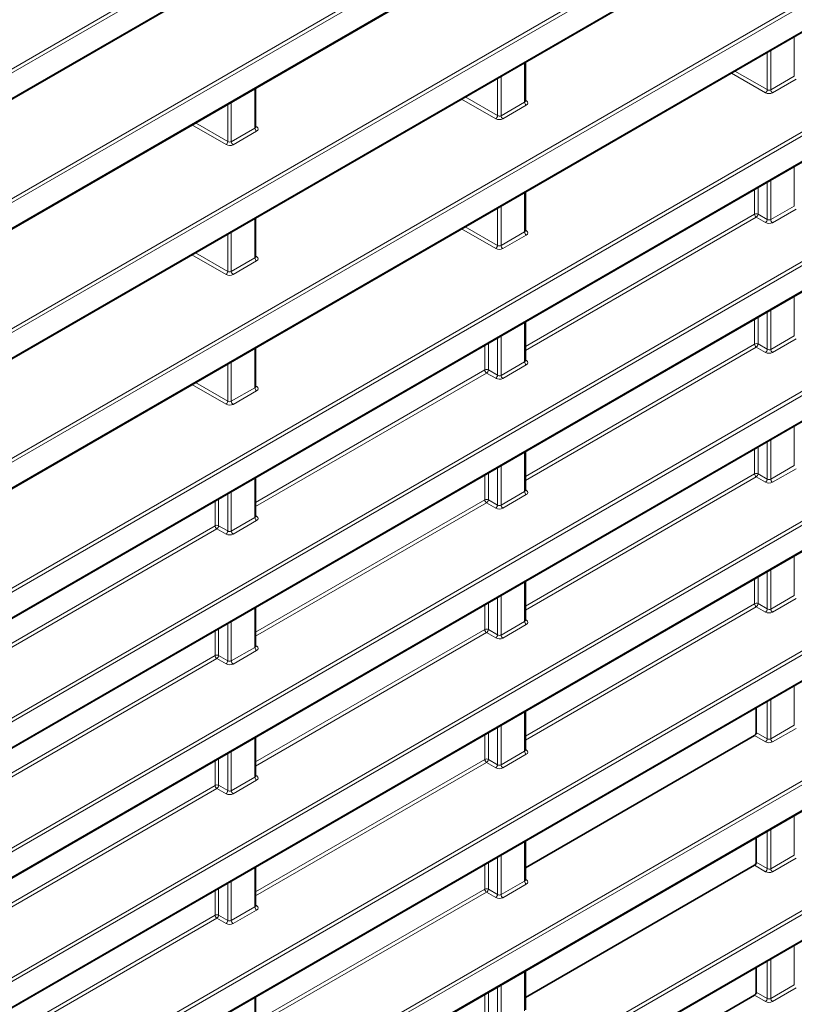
# Model space of a CAD drawing. Header units: millimetres. Extents: x 0 to 1118, y 0 to 864.
# Tile 47 of 256: x 239 to 254, y 159 to 179. Entities that reach past the tile are written whole.
import ezdxf

# ---------------------------------------------------------------- set-up
doc = ezdxf.new("R2010")
doc.units = ezdxf.units.MM

msp = doc.modelspace()

# ---------------------------------------------------------------- linework, layer by layer
at = {"color": 7, "linetype": 'Continuous', "lineweight": 18}
for p, q in [((187.6368, 148.2101), (321.3809, 225.419)), ((321.4144, 225.3589), (187.6703, 148.15)), ((187.6703, 147.6498), (321.4144, 224.8586)), ((187.6368, 145.6584), (321.3809, 222.8673)), ((321.4144, 222.8072), (187.6703, 145.5983)), ((187.6703, 145.0981), (321.4144, 222.307)), ((187.6368, 143.1067), (321.3809, 220.3156)), ((321.4144, 220.2555), (187.6703, 143.0466)), ((187.6703, 142.5464), (321.4144, 219.7553)), ((187.6368, 140.555), (321.3809, 217.7639)), ((321.4144, 217.7038), (187.6703, 140.4949)), ((187.6703, 139.9947), (321.4144, 217.2036)), ((187.6368, 135.4517), (321.3809, 212.6605)), ((321.4144, 212.6004), (187.6703, 135.3916)), ((187.6703, 134.8913), (321.4144, 212.1002)), ((187.6368, 132.9), (321.3809, 210.1088)), ((321.4144, 210.0487), (187.6703, 132.8399)), ((187.6703, 132.3396), (321.4144, 209.5485)), ((187.6368, 130.3483), (321.3809, 207.5571)), ((321.4144, 207.497), (187.6703, 130.2882)), ((187.6703, 129.788), (321.4144, 206.9968)), ((187.6368, 127.7966), (321.3809, 205.0055)), ((321.4144, 204.9453), (187.6703, 127.7365)), ((187.6703, 127.2363), (321.4144, 204.4451)), ((187.6368, 125.2449), (321.3809, 202.4538)), ((321.4144, 202.3937), (187.6703, 125.1848)), ((187.6703, 124.6846), (321.4144, 201.8934)), ((187.6368, 122.6932), (321.3809, 199.9021)), ((321.4144, 199.842), (187.6703, 122.6331)), ((187.6703, 122.1329), (321.4144, 199.3417)), ((237.9357, 167.0403), (260.8289, 180.2563)), ((260.8872, 180.2105), (237.9444, 166.9659)), ((237.9444, 166.4657), (260.8872, 179.7103)), ((253.9785, 177.481), (253.9785, 178.2567)), ((253.4464, 177.2166), (253.4464, 177.9496)), ((253.5152, 177.9893), (253.5152, 177.2136)), ((248.6752, 176.9712), (248.6752, 177.7469)), ((248.2119, 177.4795), (248.2119, 176.7038)), ((253.4111, 177.1555), (252.741, 177.5423)), ((252.8116, 177.5831), (253.4464, 177.2166)), ((253.5152, 177.2136), (253.9785, 177.481)), ((248.1431, 176.7068), (248.1431, 177.4397)), ((254.012, 177.4209), (253.5487, 177.1535)), ((243.3719, 176.4614), (243.3719, 177.237)), ((242.8398, 176.197), (242.8398, 176.9299)), ((242.9086, 176.9696), (242.9086, 176.1939)), ((248.1078, 176.6456), (247.4377, 177.0325)), ((247.5083, 177.0733), (248.1431, 176.7068)), ((248.2119, 176.7038), (248.6752, 176.9712)), ((248.7087, 176.9111), (248.2454, 176.6437)), ((248.6898, 177.0104), (248.7123, 176.9946)), ((242.8045, 176.1358), (242.1344, 176.5227)), ((242.205, 176.5634), (242.8398, 176.197)), ((242.9086, 176.1939), (243.3719, 176.4614)), ((243.4054, 176.4012), (242.9421, 176.1338)), ((243.3865, 176.5006), (243.409, 176.4847)), ((253.9785, 174.9293), (253.9785, 175.705)), ((253.4464, 174.6649), (253.4464, 175.3979)), ((253.5152, 175.4376), (253.5152, 174.6619)), ((248.6752, 174.4195), (248.6752, 175.1952)), ((253.197, 174.7682), (253.197, 175.2539)), ((253.2658, 175.2936), (253.2658, 174.7692)), ((248.1431, 174.1551), (248.1431, 174.888)), ((248.2119, 174.9278), (248.2119, 174.1521)), ((248.6898, 172.1663), (253.197, 174.7682)), ((253.2658, 174.7692), (253.4464, 174.6649)), ((253.5152, 174.6619), (253.9785, 174.9293)), ((254.012, 174.8692), (253.5487, 174.6018)), ((243.3719, 173.9097), (243.3719, 174.6853)), ((253.2305, 174.7081), (248.6898, 172.0868)), ((253.4111, 174.6038), (253.2305, 174.7081)), ((242.8398, 173.6453), (242.8398, 174.3782)), ((242.9086, 174.4179), (242.9086, 173.6423)), ((248.1078, 174.094), (247.4377, 174.4808)), ((247.5083, 174.5216), (248.1431, 174.1551)), ((248.2119, 174.1521), (248.6752, 174.4195)), ((248.6898, 174.4587), (248.7123, 174.4429)), ((248.7087, 174.3594), (248.2454, 174.092)), ((242.205, 174.0117), (242.8398, 173.6453)), ((242.8045, 173.5841), (242.1344, 173.971)), ((242.9086, 173.6423), (243.3719, 173.9097)), ((243.4054, 173.8496), (242.9421, 173.5821)), ((243.3865, 173.9489), (243.409, 173.9331)), ((253.9785, 172.3777), (253.9785, 173.1533)), ((253.4464, 172.1133), (253.4464, 172.8462)), ((253.5152, 172.8859), (253.5152, 172.1102)), ((248.6752, 171.8678), (248.6752, 172.6435)), ((253.197, 172.2165), (253.197, 172.7022)), ((253.2658, 172.7419), (253.2658, 172.2175)), ((248.1431, 171.6034), (248.1431, 172.3364)), ((248.2119, 172.3761), (248.2119, 171.6004)), ((253.5152, 172.1102), (253.9785, 172.3777)), ((254.012, 172.3175), (253.5487, 172.0501)), ((243.3719, 171.358), (243.3719, 172.1337)), ((247.8937, 171.7067), (247.8937, 172.1923)), ((247.9625, 172.2321), (247.9625, 171.7077)), ((248.6898, 169.6146), (253.197, 172.2165)), ((253.2305, 172.1564), (248.6898, 169.5351)), ((253.4111, 172.0521), (253.2305, 172.1564)), ((253.2658, 172.2175), (253.4464, 172.1133)), ((242.9086, 171.8662), (242.9086, 171.0906)), ((248.2119, 171.6004), (248.6752, 171.8678)), ((248.6898, 171.907), (248.7123, 171.8912)), ((242.8398, 171.0936), (242.8398, 171.8265)), ((243.3865, 169.1047), (247.8937, 171.7067)), ((247.9625, 171.7077), (248.1431, 171.6034)), ((248.7087, 171.8077), (248.2454, 171.5403)), ((247.9272, 171.6465), (243.3865, 169.0253)), ((248.1078, 171.5423), (247.9272, 171.6465)), ((242.8045, 171.0324), (242.1344, 171.4193)), ((242.205, 171.46), (242.8398, 171.0936)), ((242.9086, 171.0906), (243.3719, 171.358)), ((243.4054, 171.2979), (242.9421, 171.0304)), ((243.3865, 171.3972), (243.409, 171.3814)), ((253.9785, 169.826), (253.9785, 170.6016)), ((253.5152, 170.3342), (253.5152, 169.5586)), ((253.197, 169.6648), (253.197, 170.1505)), ((253.2658, 170.1902), (253.2658, 169.6658)), ((253.4464, 169.5616), (253.4464, 170.2945)), ((248.6752, 169.3161), (248.6752, 170.0918)), ((248.1431, 169.0517), (248.1431, 169.7847)), ((248.2119, 169.8244), (248.2119, 169.0487)), ((253.5152, 169.5586), (253.9785, 169.826)), ((254.012, 169.7659), (253.5487, 169.4984)), ((243.3719, 168.8063), (243.3719, 169.582)), ((247.8937, 169.155), (247.8937, 169.6407)), ((247.9625, 169.6804), (247.9625, 169.156)), ((248.6898, 167.0629), (253.197, 169.6648)), ((253.2305, 169.6047), (248.6898, 166.9834)), ((253.4111, 169.5004), (253.2305, 169.6047)), ((253.2658, 169.6658), (253.4464, 169.5616)), ((248.6898, 169.3554), (248.7123, 169.3395)), ((242.6592, 169.1705), (242.6592, 168.6462)), ((242.8398, 168.5419), (242.8398, 169.2748)), ((242.9086, 169.3145), (242.9086, 168.5389)), ((243.3865, 166.553), (247.8937, 169.155)), ((247.9625, 169.156), (248.1431, 169.0517)), ((248.2119, 169.0487), (248.6752, 169.3161)), ((248.7087, 169.256), (248.2454, 168.9886)), ((242.5904, 168.6451), (242.5904, 169.1308)), ((247.9272, 169.0949), (243.3865, 166.4736)), ((248.1078, 168.9906), (247.9272, 169.0949)), ((242.9086, 168.5389), (243.3719, 168.8063)), ((243.3865, 168.8455), (243.409, 168.8297)), ((238.0832, 166.0432), (242.5904, 168.6451)), ((242.6239, 168.585), (238.0832, 165.9637)), ((242.8045, 168.4807), (242.6239, 168.585)), ((242.6592, 168.6462), (242.8398, 168.5419)), ((243.4054, 168.7462), (242.9421, 168.4788)), ((253.9785, 167.2743), (253.9785, 168.05)), ((253.2658, 167.6385), (253.2658, 167.1142)), ((253.4464, 167.0099), (253.4464, 167.7428)), ((253.5152, 167.7825), (253.5152, 167.0069)), ((248.6752, 166.7644), (248.6752, 167.5401)), ((253.197, 167.1131), (253.197, 167.5988)), ((248.1431, 166.5), (248.1431, 167.233)), ((248.2119, 167.2727), (248.2119, 166.497)), ((253.5152, 167.0069), (253.9785, 167.2743)), ((254.012, 167.2142), (253.5487, 166.9467)), ((243.3719, 166.2546), (243.3719, 167.0303)), ((247.8937, 166.6033), (247.8937, 167.089)), ((247.9625, 167.1287), (247.9625, 166.6043)), ((248.6898, 164.5112), (253.197, 167.1131)), ((253.2305, 167.053), (248.6898, 164.4317)), ((253.4111, 166.9487), (253.2305, 167.053)), ((253.2658, 167.1142), (253.4464, 167.0099)), ((242.8398, 165.9902), (242.8398, 166.7231)), ((242.9086, 166.7629), (242.9086, 165.9872)), ((248.2119, 166.497), (248.6752, 166.7644)), ((248.7087, 166.7043), (248.2454, 166.4369)), ((248.6898, 166.8037), (248.7123, 166.7878)), ((242.5904, 166.0934), (242.5904, 166.5791)), ((242.6592, 166.6189), (242.6592, 166.0945)), ((243.3865, 164.0013), (247.8937, 166.6033)), ((247.9272, 166.5432), (243.3865, 163.9219)), ((248.1078, 166.4389), (247.9272, 166.5432)), ((247.9625, 166.6043), (248.1431, 166.5)), ((242.9086, 165.9872), (243.3719, 166.2546)), ((243.3865, 166.2938), (243.409, 166.278)), ((238.0832, 163.4915), (242.5904, 166.0934)), ((242.6592, 166.0945), (242.8398, 165.9902)), ((243.4054, 166.1945), (242.9421, 165.9271)), ((242.6239, 166.0333), (238.0832, 163.412)), ((242.8045, 165.929), (242.6239, 166.0333)), ((253.9785, 164.7226), (253.9785, 165.4983)), ((253.4464, 164.4582), (253.4464, 165.1911)), ((253.5152, 165.2308), (253.5152, 164.4552)), ((248.6752, 164.2127), (248.6752, 164.9884)), ((248.2119, 164.721), (248.2119, 163.9453)), ((253.5152, 164.4552), (253.9785, 164.7226)), ((247.8937, 164.0516), (247.8937, 164.5373)), ((247.9625, 164.577), (247.9625, 164.0526)), ((248.1431, 163.9483), (248.1431, 164.6813)), ((253.4111, 164.397), (253.1952, 164.5217)), ((253.2305, 164.5828), (253.4464, 164.4582)), ((254.012, 164.6625), (253.5487, 164.3951)), ((243.3719, 163.7029), (243.3719, 164.4786)), ((242.8398, 163.4385), (242.8398, 164.1714)), ((242.9086, 164.2112), (242.9086, 163.4355)), ((248.2119, 163.9453), (248.6752, 164.2127)), ((248.7087, 164.1526), (248.2454, 163.8852)), ((248.6898, 164.252), (248.7123, 164.2361)), ((242.5904, 163.5417), (242.5904, 164.0274)), ((242.6592, 164.0672), (242.6592, 163.5428)), ((243.3865, 161.4497), (247.8937, 164.0516)), ((247.9272, 163.9915), (243.3865, 161.3702)), ((248.1078, 163.8872), (247.9272, 163.9915)), ((247.9625, 164.0526), (248.1431, 163.9483)), ((243.3865, 163.7421), (243.409, 163.7263)), ((238.0832, 160.9398), (242.5904, 163.5417)), ((242.6592, 163.5428), (242.8398, 163.4385)), ((242.9086, 163.4355), (243.3719, 163.7029)), ((243.4054, 163.6428), (242.9421, 163.3754)), ((242.6239, 163.4816), (238.0832, 160.8604)), ((242.8045, 163.3774), (242.6239, 163.4816)), ((253.9785, 162.1709), (253.9785, 162.9466)), ((253.4464, 161.9065), (253.4464, 162.6394)), ((253.5152, 162.6792), (253.5152, 161.9035)), ((248.6752, 161.6611), (248.6752, 162.4367)), ((247.9625, 162.0253), (247.9625, 161.5009)), ((248.1431, 161.3967), (248.1431, 162.1296)), ((248.2119, 162.1693), (248.2119, 161.3936)), ((253.2305, 162.0311), (253.4464, 161.9065)), ((253.5152, 161.9035), (253.9785, 162.1709)), ((254.012, 162.1108), (253.5487, 161.8434)), ((243.3719, 161.1512), (243.3719, 161.9269)), ((247.8937, 161.4999), (247.8937, 161.9856)), ((253.4111, 161.8453), (253.1952, 161.97)), ((242.8398, 160.8868), (242.8398, 161.6198)), ((242.9086, 161.6595), (242.9086, 160.8838)), ((248.2119, 161.3936), (248.6752, 161.6611)), ((248.7087, 161.6009), (248.2454, 161.3335)), ((248.6898, 161.7003), (248.7123, 161.6844)), ((242.5904, 160.9901), (242.5904, 161.4757)), ((242.6592, 161.5155), (242.6592, 160.9911)), ((243.3865, 158.898), (247.8937, 161.4999)), ((247.9272, 161.4398), (243.3865, 158.8185)), ((248.1078, 161.3355), (247.9272, 161.4398)), ((247.9625, 161.5009), (248.1431, 161.3967)), ((242.9086, 160.8838), (243.3719, 161.1512)), ((243.4054, 161.0911), (242.9421, 160.8237)), ((243.3865, 161.1904), (243.409, 161.1746)), ((238.0832, 158.3881), (242.5904, 160.9901)), ((242.6239, 160.9299), (238.0832, 158.3087)), ((242.8045, 160.8257), (242.6239, 160.9299)), ((242.6592, 160.9911), (242.8398, 160.8868)), ((253.9785, 159.6192), (253.9785, 160.3949)), ((253.4464, 159.3548), (253.4464, 160.0877)), ((253.5152, 160.1275), (253.5152, 159.3518)), ((248.6752, 159.1094), (248.6752, 159.885)), ((247.9625, 159.4736), (247.9625, 158.9492)), ((248.1431, 158.845), (248.1431, 159.5779)), ((248.2119, 159.6176), (248.2119, 158.842)), ((253.2305, 159.4794), (253.4464, 159.3548)), ((253.5152, 159.3518), (253.9785, 159.6192)), ((254.012, 159.5591), (253.5487, 159.2917)), ((243.3719, 158.5995), (243.3719, 159.3752)), ((247.8937, 158.9482), (247.8937, 159.4339)), ((253.4111, 159.2937), (253.1952, 159.4183))]:
    msp.add_line(p, q, dxfattribs=at)
at = {"color": 7, "linetype": 'Continuous', "lineweight": 35}
for p, q in [((187.6599, 147.6269), (321.4041, 224.8358)), ((187.6599, 145.0752), (321.4041, 222.2841)), ((187.6599, 142.5235), (321.4041, 219.7324)), ((187.6599, 139.9718), (321.4041, 217.1807)), ((187.6599, 134.8684), (321.4041, 212.0773)), ((187.6599, 132.3168), (321.4041, 209.5256)), ((187.6599, 129.7651), (321.4041, 206.9739)), ((187.6599, 127.2134), (321.4041, 204.4222)), ((187.6599, 124.6617), (321.4041, 201.8705)), ((187.6599, 122.11), (321.4041, 199.3189)), ((237.9515, 166.4529), (260.8594, 179.6773)), ((248.6898, 176.9929), (248.6898, 177.7553)), ((243.3865, 176.483), (243.3865, 177.2455)), ((248.6898, 174.4412), (248.6898, 175.2036)), ((243.3865, 173.9313), (243.3865, 174.6938)), ((248.6898, 171.8895), (248.6898, 172.6519)), ((243.3865, 171.3796), (243.3865, 172.1421)), ((248.6898, 169.3378), (248.6898, 170.1003)), ((243.3865, 168.828), (243.3865, 169.5904)), ((248.6898, 166.7861), (248.6898, 167.5486)), ((243.3865, 166.2763), (243.3865, 167.0387)), ((248.6898, 164.2344), (248.6898, 164.9969)), ((253.2305, 165.0665), (253.2305, 164.5828)), ((248.6898, 161.9207), (253.1952, 164.5217)), ((243.3865, 163.7246), (243.3865, 164.487)), ((248.6898, 161.6827), (248.6898, 162.4452)), ((253.2305, 162.5148), (253.2305, 162.0311)), ((243.3865, 161.1729), (243.3865, 161.9353)), ((248.6898, 159.3691), (253.1952, 161.97)), ((248.6898, 159.131), (248.6898, 159.8935)), ((253.2305, 159.9631), (253.2305, 159.4794)), ((243.3865, 158.6212), (243.3865, 159.3837)), ((248.6898, 156.8174), (253.1952, 159.4183))]:
    msp.add_line(p, q, dxfattribs=at)
at = {"color": 7, "linetype": 'Continuous', "lineweight": 18}
for centre, radius, start, end in [((253.3618, 177.2247), 0.085, 305.44584, 354.55416), ((253.5925, 177.2173), 0.0774, 182.73424, 235.53336), ((248.7525, 176.9749), 0.0774, 182.73424, 235.53336), ((248.6971, 177.0191), 0.0288, 255.19806, 301.84826), ((248.0585, 176.7149), 0.085, 305.44584, 354.55416), ((248.2892, 176.7075), 0.0774, 182.73424, 235.53336), ((243.4492, 176.465), 0.0774, 182.73424, 235.53336), ((243.3938, 176.5092), 0.0288, 255.19806, 301.84826), ((242.7552, 176.205), 0.085, 305.44584, 354.55416), ((242.9859, 176.1976), 0.0774, 182.73424, 235.53336), ((253.2324, 174.6994), 0.0774, 64.47048, 117.26164), ((253.2743, 174.7719), 0.0774, 182.73424, 235.53336), ((253.1812, 174.7773), 0.085, 305.44584, 354.55416), ((253.3618, 174.673), 0.085, 305.44584, 354.55416), ((253.5925, 174.6656), 0.0774, 182.73424, 235.53336), ((248.7525, 174.4232), 0.0774, 182.73424, 235.53336), ((248.6971, 174.4674), 0.0288, 255.19806, 301.84826), ((248.0585, 174.1632), 0.085, 305.44584, 354.55416), ((248.2892, 174.1558), 0.0774, 182.73424, 235.53336), ((243.4492, 173.9134), 0.0774, 182.73424, 235.53336), ((243.3938, 173.9575), 0.0288, 255.19806, 301.84826), ((242.7552, 173.6533), 0.085, 305.44584, 354.55416), ((242.9859, 173.6459), 0.0774, 182.73424, 235.53336), ((253.2324, 172.1477), 0.0774, 64.47048, 117.26164), ((253.2743, 172.2202), 0.0774, 182.73424, 235.53336), ((253.1812, 172.2256), 0.085, 305.44584, 354.55416), ((253.3618, 172.1213), 0.085, 305.44584, 354.55416), ((253.5925, 172.1139), 0.0774, 182.73424, 235.53336), ((248.7525, 171.8715), 0.0774, 182.73424, 235.53336), ((248.6971, 171.9157), 0.0288, 255.19806, 301.84826), ((247.9291, 171.6379), 0.0774, 64.47048, 117.26164), ((247.971, 171.7103), 0.0774, 182.73424, 235.53336), ((247.8779, 171.7158), 0.085, 305.44584, 354.55416), ((248.0585, 171.6115), 0.085, 305.44584, 354.55416), ((248.2892, 171.6041), 0.0774, 182.73424, 235.53336), ((243.4492, 171.3617), 0.0774, 182.73424, 235.53336), ((243.3938, 171.4058), 0.0288, 255.19806, 301.84826), ((242.7552, 171.1016), 0.085, 305.44584, 354.55416), ((242.9859, 171.0943), 0.0774, 182.73424, 235.53336), ((253.2324, 169.596), 0.0774, 64.47048, 117.26164), ((253.2743, 169.6685), 0.0774, 182.73424, 235.53336), ((253.1812, 169.6739), 0.085, 305.44584, 354.55416), ((253.3618, 169.5696), 0.085, 305.44584, 354.55416), ((253.5925, 169.5622), 0.0774, 182.73424, 235.53336), ((247.9291, 169.0862), 0.0774, 64.47048, 117.26164), ((247.971, 169.1587), 0.0774, 182.73424, 235.53336), ((247.8779, 169.1641), 0.085, 305.44584, 354.55416), ((248.7525, 169.3198), 0.0774, 182.73424, 235.53336), ((248.6971, 169.364), 0.0288, 255.19806, 301.84826), ((248.0585, 169.0598), 0.085, 305.44584, 354.55416), ((248.2892, 169.0524), 0.0774, 182.73424, 235.53336), ((243.4492, 168.81), 0.0774, 182.73424, 235.53336), ((243.3938, 168.8541), 0.0288, 255.19806, 301.84826), ((242.6258, 168.5763), 0.0774, 64.47048, 117.26164), ((242.6677, 168.6488), 0.0774, 182.73424, 235.53336), ((242.5746, 168.6542), 0.085, 305.44584, 354.55416), ((242.7552, 168.55), 0.085, 305.44584, 354.55416), ((242.9859, 168.5426), 0.0774, 182.73424, 235.53336), ((253.2324, 167.0443), 0.0774, 64.47048, 117.26164), ((253.2743, 167.1168), 0.0774, 182.73424, 235.53336), ((253.1812, 167.1222), 0.085, 305.44584, 354.55416), ((253.3618, 167.0179), 0.085, 305.44584, 354.55416), ((253.5925, 167.0106), 0.0774, 182.73424, 235.53336), ((248.7525, 166.7681), 0.0774, 182.73424, 235.53336), ((248.697, 166.8123), 0.0289, 255.42575, 301.82467), ((247.9291, 166.5345), 0.0774, 64.47048, 117.26164), ((247.971, 166.607), 0.0774, 182.73424, 235.53336), ((247.8779, 166.6124), 0.085, 305.44584, 354.55416), ((248.0585, 166.5081), 0.085, 305.44584, 354.55416), ((248.2892, 166.5007), 0.0774, 182.73424, 235.53336), ((243.4492, 166.2583), 0.0774, 182.73424, 235.53336), ((243.3938, 166.3025), 0.0288, 255.19806, 301.84826), ((242.6258, 166.0246), 0.0774, 64.47048, 117.26164), ((242.6677, 166.0971), 0.0774, 182.73424, 235.53336), ((242.5746, 166.1025), 0.085, 305.44584, 354.55416), ((242.7552, 165.9983), 0.085, 305.44584, 354.55416), ((242.9859, 165.9909), 0.0774, 182.73424, 235.53336), ((253.3618, 164.4663), 0.085, 305.44584, 354.55416), ((253.5925, 164.4589), 0.0774, 182.73424, 235.53336), ((248.7525, 164.2164), 0.0774, 182.73424, 235.53336), ((248.6971, 164.2606), 0.0288, 255.19806, 301.84826), ((247.9291, 163.9828), 0.0774, 64.47048, 117.26164), ((247.971, 164.0553), 0.0774, 182.73424, 235.53336), ((247.8779, 164.0607), 0.085, 305.44584, 354.55416), ((248.0585, 163.9564), 0.085, 305.44584, 354.55416), ((248.2892, 163.949), 0.0774, 182.73424, 235.53336), ((242.6258, 163.4729), 0.0774, 64.47048, 117.26164), ((242.6677, 163.5454), 0.0774, 182.73424, 235.53336), ((242.5746, 163.5508), 0.085, 305.44584, 354.55416), ((243.4492, 163.7066), 0.0774, 182.73424, 235.53336), ((243.3937, 163.7508), 0.0289, 255.42575, 301.82467), ((242.7552, 163.4466), 0.085, 305.44584, 354.55416), ((242.9859, 163.4392), 0.0774, 182.73424, 235.53336), ((253.3618, 161.9146), 0.085, 305.44584, 354.55416), ((253.5925, 161.9072), 0.0774, 182.73424, 235.53336), ((248.7525, 161.6647), 0.0774, 182.73424, 235.53336), ((248.6971, 161.7089), 0.0288, 255.19806, 301.84826), ((247.9291, 161.4311), 0.0774, 64.47048, 117.26164), ((247.971, 161.5036), 0.0774, 182.73424, 235.53336), ((247.8779, 161.509), 0.085, 305.44584, 354.55416), ((248.0585, 161.4047), 0.085, 305.44584, 354.55416), ((248.2892, 161.3973), 0.0774, 182.73424, 235.53336), ((243.4492, 161.1549), 0.0774, 182.73424, 235.53336), ((243.3938, 161.1991), 0.0288, 255.19806, 301.84826), ((242.6258, 160.9213), 0.0774, 64.47048, 117.26164), ((242.6677, 160.9937), 0.0774, 182.73424, 235.53336), ((242.5746, 160.9992), 0.085, 305.44584, 354.55416), ((242.7552, 160.8949), 0.085, 305.44584, 354.55416), ((242.9859, 160.8875), 0.0774, 182.73424, 235.53336), ((253.3618, 159.3629), 0.085, 305.44584, 354.55416), ((253.5925, 159.3555), 0.0774, 182.73424, 235.53336)]:
    msp.add_arc(centre, radius, start, end, dxfattribs=at)
for centre, major_axis, ratio, start_param, end_param in [((253.478, 177.1986), (0.1, -0.0048), 0.6066673, 4.0084155, 5.526852), ((253.4799, 177.2383), (0.0499, -0.0051), 0.6339088, 4.0436634, 5.5620998), ((248.6398, 176.9959), (0.0499, -0.0051), 0.6339088, 5.5620998, 6.347498), ((248.6379, 176.9562), (0.1, -0.0048), 0.6066673, 5.526852, 7.0452884), ((248.1766, 176.7285), (0.0499, -0.0051), 0.6339088, 4.0436634, 5.5620998), ((248.1747, 176.6888), (0.1, -0.0048), 0.6066673, 4.0084155, 5.526852), ((243.3365, 176.486), (0.0499, -0.0051), 0.6339088, 5.5620998, 6.347498), ((243.3346, 176.4463), (0.1, -0.0048), 0.6066673, 5.526852, 7.0452884), ((242.8714, 176.1789), (0.1, -0.0048), 0.6066673, 4.0084155, 5.526852), ((242.8733, 176.2186), (0.0499, -0.0051), 0.6339088, 4.0436634, 5.5620998), ((253.478, 174.6469), (0.1, -0.0048), 0.6066673, 4.0084155, 5.526852), ((253.4799, 174.6866), (0.0499, -0.0051), 0.6339088, 4.0436634, 5.5620998), ((248.6398, 174.4442), (0.0499, -0.0051), 0.6339088, 5.5620998, 6.347498), ((248.6379, 174.4045), (0.1, -0.0048), 0.6066673, 5.526852, 7.0452884), ((248.1747, 174.1371), (0.1, -0.0048), 0.6066673, 4.0084155, 5.526852), ((248.1766, 174.1768), (0.0499, -0.0051), 0.6339088, 4.0436634, 5.5620998), ((243.3365, 173.9344), (0.0499, -0.0051), 0.6339088, 5.5620998, 6.347498), ((243.3346, 173.8947), (0.1, -0.0048), 0.6066673, 5.526852, 7.0452884), ((242.8733, 173.6669), (0.0499, -0.0051), 0.6339088, 4.0436634, 5.5620998), ((242.8714, 173.6272), (0.1, -0.0048), 0.6066673, 4.0084155, 5.526852), ((253.478, 172.0952), (0.1, -0.0048), 0.6066673, 4.0084155, 5.526852), ((253.4799, 172.1349), (0.0499, -0.0051), 0.6339088, 4.0436634, 5.5620998), ((248.6398, 171.8925), (0.0499, -0.0051), 0.6339088, 5.5620998, 6.347498), ((248.6379, 171.8528), (0.1, -0.0048), 0.6066673, 5.526852, 7.0452884), ((248.1747, 171.5854), (0.1, -0.0048), 0.6066673, 4.0084155, 5.526852), ((248.1766, 171.6251), (0.0499, -0.0051), 0.6339088, 4.0436634, 5.5620998), ((243.3365, 171.3827), (0.0499, -0.0051), 0.6339088, 5.5620998, 6.347498), ((243.3346, 171.343), (0.1, -0.0048), 0.6066673, 5.526852, 7.0452884), ((242.8733, 171.1153), (0.0499, -0.0051), 0.6339088, 4.0436634, 5.5620998), ((242.8714, 171.0755), (0.1, -0.0048), 0.6066673, 4.0084155, 5.526852), ((253.4799, 169.5832), (0.0499, -0.0051), 0.6339088, 4.0436634, 5.5620998), ((253.478, 169.5435), (0.1, -0.0048), 0.6066673, 4.0084155, 5.526852), ((248.6398, 169.3408), (0.0499, -0.0051), 0.6339088, 5.5620998, 6.347498), ((248.6379, 169.3011), (0.1, -0.0048), 0.6066673, 5.526852, 7.0452884), ((248.1747, 169.0337), (0.1, -0.0048), 0.6066673, 4.0084155, 5.526852), ((248.1766, 169.0734), (0.0499, -0.0051), 0.6339088, 4.0436634, 5.5620998), ((243.3365, 168.831), (0.0499, -0.0051), 0.6339088, 5.5620998, 6.347498), ((243.3346, 168.7913), (0.1, -0.0048), 0.6066673, 5.526852, 7.0452884), ((242.8714, 168.5239), (0.1, -0.0048), 0.6066673, 4.0084155, 5.526852), ((242.8733, 168.5636), (0.0499, -0.0051), 0.6339088, 4.0436634, 5.5620998), ((253.478, 166.9918), (0.1, -0.0048), 0.6066673, 4.0084155, 5.526852), ((253.4799, 167.0316), (0.0499, -0.0051), 0.6339088, 4.0436634, 5.5620998), ((248.6398, 166.7891), (0.0499, -0.0051), 0.6339088, 5.5620998, 6.347498), ((248.6379, 166.7494), (0.1, -0.0048), 0.6066673, 5.526852, 7.0452884), ((248.1747, 166.482), (0.1, -0.0048), 0.6066673, 4.0084155, 5.526852), ((248.1766, 166.5217), (0.0499, -0.0051), 0.6339088, 4.0436634, 5.5620998), ((243.3365, 166.2793), (0.0499, -0.0051), 0.6339088, 5.5620998, 6.347498), ((243.3346, 166.2396), (0.1, -0.0048), 0.6066673, 5.526852, 7.0452884), ((242.8714, 165.9722), (0.1, -0.0048), 0.6066673, 4.0084155, 5.526852), ((242.8733, 166.0119), (0.0499, -0.0051), 0.6339088, 4.0436634, 5.5620998), ((253.478, 164.4402), (0.1, -0.0048), 0.6066673, 4.0084155, 5.526852), ((253.4799, 164.4799), (0.0499, -0.0051), 0.6339088, 4.0436634, 5.5620998), ((248.6398, 164.2374), (0.0499, -0.0051), 0.6339088, 5.5620998, 6.347498), ((248.6379, 164.1977), (0.1, -0.0048), 0.6066673, 5.526852, 7.0452884), ((248.1766, 163.97), (0.0499, -0.0051), 0.6339088, 4.0436634, 5.5620998), ((248.1747, 163.9303), (0.1, -0.0048), 0.6066673, 4.0084155, 5.526852), ((243.3365, 163.7276), (0.0499, -0.0051), 0.6339088, 5.5620998, 6.347498), ((243.3346, 163.6879), (0.1, -0.0048), 0.6066673, 5.526852, 7.0452884), ((242.8714, 163.4205), (0.1, -0.0048), 0.6066673, 4.0084155, 5.526852), ((242.8733, 163.4602), (0.0499, -0.0051), 0.6339088, 4.0436634, 5.5620998), ((253.478, 161.8885), (0.1, -0.0048), 0.6066673, 4.0084155, 5.526852), ((253.4799, 161.9282), (0.0499, -0.0051), 0.6339088, 4.0436634, 5.5620998), ((248.6398, 161.6857), (0.0499, -0.0051), 0.6339088, 5.5620998, 6.347498), ((248.6379, 161.646), (0.1, -0.0048), 0.6066673, 5.526852, 7.0452884), ((248.1747, 161.3786), (0.1, -0.0048), 0.6066673, 4.0084155, 5.526852), ((248.1766, 161.4183), (0.0499, -0.0051), 0.6339088, 4.0436634, 5.5620998), ((243.3365, 161.1759), (0.0499, -0.0051), 0.6339088, 5.5620998, 6.347498), ((243.3346, 161.1362), (0.1, -0.0048), 0.6066673, 5.526852, 7.0452884), ((242.8733, 160.9085), (0.0499, -0.0051), 0.6339088, 4.0436634, 5.5620998), ((242.8714, 160.8688), (0.1, -0.0048), 0.6066673, 4.0084155, 5.526852), ((253.478, 159.3368), (0.1, -0.0048), 0.6066673, 4.0084155, 5.526852), ((253.4799, 159.3765), (0.0499, -0.0051), 0.6339088, 4.0436634, 5.5620998)]:
    msp.add_ellipse(centre, major_axis=major_axis, ratio=ratio, start_param=start_param, end_param=end_param, dxfattribs=at)
at = {"color": 7, "linetype": 'Continuous', "lineweight": 35}
for centre in [(253.1951, 164.5625), (253.1951, 162.0108), (253.1951, 159.4591)]:
    msp.add_ellipse(centre, major_axis=(0.025, 0.0433), ratio=0.5789652, start_param=3.9282786, end_param=5.4963359, dxfattribs=at)
for points in [[(248.6903, 176.9891), (248.6904, 176.989), (248.6906, 176.9885), (248.6902, 176.9912), (248.69, 176.9931)], [(243.387, 176.4792), (243.3871, 176.4791), (243.3873, 176.4787), (243.3869, 176.4814), (243.3867, 176.4832)], [(248.6903, 174.4374), (248.6904, 174.4373), (248.6906, 174.4368), (248.6902, 174.4395), (248.69, 174.4414)], [(243.387, 173.9276), (243.3871, 173.9274), (243.3873, 173.927), (243.3869, 173.9297), (243.3867, 173.9315)], [(248.6903, 171.8857), (248.6904, 171.8856), (248.6906, 171.8851), (248.6902, 171.8878), (248.69, 171.8897)], [(243.387, 171.3759), (243.3871, 171.3757), (243.3873, 171.3753), (243.3869, 171.378), (243.3867, 171.3798)], [(248.6903, 169.334), (248.6904, 169.3339), (248.6906, 169.3335), (248.6902, 169.3361), (248.69, 169.338)], [(243.387, 168.8242), (243.3871, 168.824), (243.3873, 168.8236), (243.3869, 168.8263), (243.3867, 168.8282)], [(248.6903, 166.7823), (248.6904, 166.7822), (248.6906, 166.7818), (248.6902, 166.7845), (248.69, 166.7863)], [(243.387, 166.2725), (243.3871, 166.2724), (243.3873, 166.2719), (243.3869, 166.2746), (243.3867, 166.2765)], [(248.6903, 164.2306), (248.6904, 164.2305), (248.6906, 164.2301), (248.6902, 164.2328), (248.69, 164.2346)], [(243.387, 163.7208), (243.3871, 163.7207), (243.3873, 163.7202), (243.3869, 163.7229), (243.3867, 163.7248)], [(248.6903, 161.6789), (248.6904, 161.6788), (248.6906, 161.6784), (248.6902, 161.6811), (248.69, 161.6829)], [(243.387, 161.1691), (243.3871, 161.169), (243.3873, 161.1685), (243.3869, 161.1712), (243.3867, 161.1731)]]:
    msp.add_open_spline(points, degree=3, knots=[0, 0, 0, 0, 0.3073582, 1, 1, 1, 1], dxfattribs=at)

doc.saveas('drawing.dxf')
